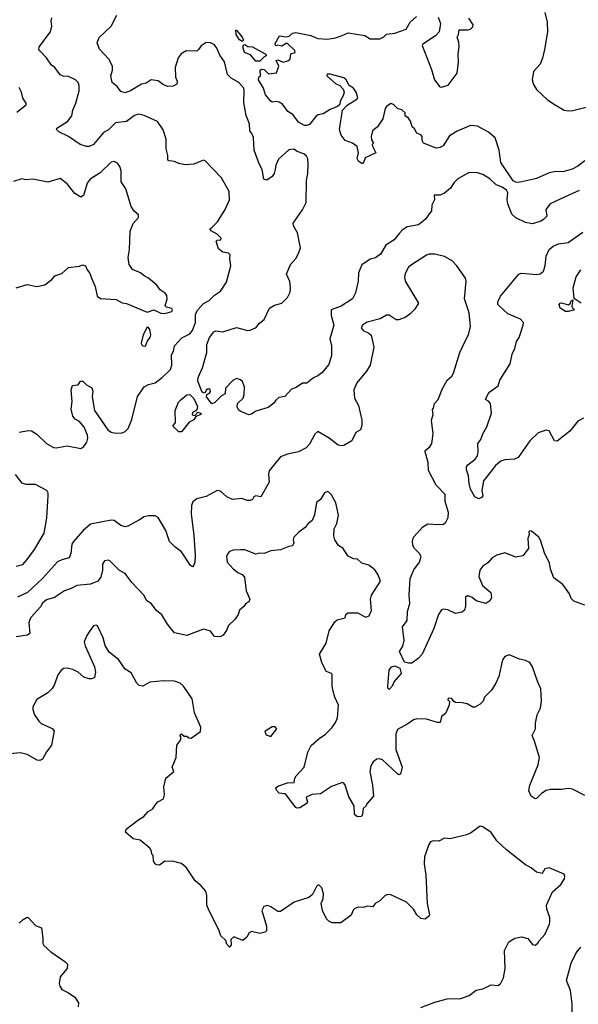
# Model space of a CAD drawing. Extents: x 2133461 to 2293071, y 753526 to 916327.
# Tile 32 of 256: x 2213380 to 2217438, y 794954 to 802102. Entities that reach past the tile are written whole.
import ezdxf

# ---------------------------------------------------------------- set-up
doc = ezdxf.new("R2010")
doc.units = 0

msp = doc.modelspace()

# ---------------------------------------------------------------- linework, layer by layer
at = {"layer": '0CON10XD'}
for points in [[(2217445, 800862.9), (2217342, 800815), (2217232.5, 800765), (2217202.9, 800725), (2217210, 800675), (2217185, 800652), (2217165, 800640), (2217105, 800621.2), (2217055, 800630), (2216983.1, 800663.1), (2216955, 800691.2), (2216925.5, 800765), (2216921.2, 800795), (2216926.9, 800845), (2216916.4, 800865), (2216885, 800886.2), (2216842.2, 800902.2), (2216795, 800947.5), (2216745, 800977.5), (2216705, 800990), (2216645, 800992.9), (2216563.6, 800946.4), (2216535, 800920), (2216509.8, 800880.2), (2216465, 800842), (2216435, 800828.8), (2216391.7, 800828.3), (2216393.3, 800795), (2216373.2, 800756.8), (2216370.8, 800715), (2216325, 800650.8), (2216276.1, 800613.9), (2216195, 800598.6), (2216158.8, 800575), (2216138.8, 800551.2), (2216100.8, 800505), (2216039.5, 800465), (2216000.2, 800399.8), (2215965, 800373.1), (2215925, 800362.9), (2215865, 800322.5), (2215842.2, 800265), (2215839.5, 800205), (2215819.7, 800120.3), (2215796.9, 800075), (2215715, 800022.9), (2215643.1, 799995), (2215642.7, 799955), (2215661.8, 799885), (2215633.1, 799785), (2215644.4, 799735), (2215644.4, 799665), (2215625, 799599.2), (2215575, 799539.4), (2215545, 799516.9), (2215515, 799502), (2215465.6, 799464.4), (2215435, 799462.9), (2215388.3, 799431.7), (2215355, 799420), (2215305, 799365.8), (2215261.2, 799358.8), (2215240.5, 799339.5), (2215225, 799318), (2215185, 799288), (2215095, 799260), (2215065, 799238.8), (2215045, 799233.3), (2214981.2, 799261.2), (2214970, 799270), (2214960.7, 799290.7), (2214963.3, 799315), (2215003.8, 799355), (2215011.7, 799381.7), (2215013.3, 799435), (2214997.5, 799475), (2214985, 799487.5), (2214955, 799497.5), (2214927.7, 799482.3), (2214873.9, 799426.1), (2214872.5, 799385), (2214845, 799372.5), (2214796.4, 799323.6), (2214775, 799312.5), (2214737.5, 799365), (2214740, 799380), (2214759.3, 799390.7), (2214766.7, 799403.3), (2214762.5, 799415), (2214755, 799422.5), (2214745, 799420), (2214735, 799412.5), (2214725, 799390), (2214705, 799398.8), (2214675, 799477.5), (2214675.7, 799505), (2214707.5, 799575), (2214740.5, 799685), (2214739.2, 799745), (2214757.8, 799795), (2214789.2, 799835), (2214805, 799844.3), (2214855, 799837.1), (2214955, 799866.9), (2215035, 799845.8), (2215055, 799847.5), (2215080.8, 799859.2), (2215095, 799865.6), (2215120.8, 799899.2), (2215155, 799926), (2215195, 800008), (2215231.3, 800028.7), (2215284.6, 800045.4), (2215325.7, 800085), (2215344.3, 800125), (2215347.8, 800155), (2215341.3, 800201.3), (2215318.6, 800255), (2215346, 800325), (2215385, 800368.8), (2215405.7, 800405), (2215418.6, 800445), (2215396.9, 800555), (2215368, 800605), (2215365.9, 800624.1), (2215435, 800720.8), (2215461.4, 800775), (2215463.3, 800935), (2215473.5, 800985), (2215476.6, 801056.6), (2215472.4, 801092.4), (2215462.4, 801112.4), (2215445, 801128.8), (2215395.8, 801145.8), (2215372.3, 801162.3), (2215335, 801156.9), (2215260.2, 801089.8), (2215239.4, 801045), (2215235.7, 801015), (2215228.6, 800985), (2215215, 800964), (2215175, 800938), (2215154.3, 800945), (2215142.2, 801015), (2215120, 801055), (2215083.3, 801155), (2215077.3, 801247.3), (2215067.1, 801275), (2215051.2, 801295), (2215048.6, 801345), (2215025, 801406.7), (2215009.1, 801500.9), (2215011.5, 801585), (2215006.9, 801605), (2214972.9, 801645), (2214915, 801677.5), (2214890, 801705), (2214868.1, 801795), (2214833.8, 801843.8), (2214813.1, 801895), (2214795, 801920), (2214765, 801934.3), (2214735, 801936), (2214697.3, 801912.7), (2214680, 801885), (2214665.9, 801874.1), (2214590, 801875), (2214553.8, 801855), (2214530, 801825), (2214509.4, 801755), (2214512.9, 801685), (2214524, 801655), (2214521.2, 801635), (2214495, 801620), (2214455, 801617.5), (2214425, 801628.6), (2214385, 801658.1), (2214335.5, 801664.5), (2214299.2, 801640.8), (2214265, 801633.1), (2214185, 801585.6), (2214145, 801570), (2214115, 801581.2), (2214087.7, 801617.7), (2214052.5, 801645), (2214043.1, 801695), (2214054.3, 801735), (2214054.3, 801765), (2214028, 801815), (2213959.1, 801889.1), (2213942, 801935), (2213957.6, 801972.4), (2214045.4, 802054.6), (2214084.4, 802135)], [(2217485, 801076.9), (2217435, 801038.6), (2217394, 801016), (2217325, 800996.7), (2217275, 800999.4), (2217225, 800990.4), (2217135, 800949.2), (2217115, 800945.4), (2217005, 800921.3), (2216985, 800921.8), (2216965, 800933.1), (2216875.4, 801065), (2216863.8, 801155), (2216834.5, 801245), (2216785.8, 801285), (2216705, 801328.6), (2216655, 801334), (2216557.7, 801292.3), (2216502.1, 801257.9), (2216455, 801186.2), (2216435, 801174.2), (2216405, 801169.2), (2216314.4, 801205), (2216302.5, 801225), (2216303.8, 801255), (2216295, 801266), (2216265, 801278.8), (2216248.8, 801308.8), (2216230, 801325), (2216220, 801365), (2216205, 801387.5), (2216180, 801405), (2216180, 801425), (2216155, 801446.7), (2216125, 801456.7), (2216095, 801487.5), (2216075, 801493.8), (2216045, 801472), (2216035, 801456.2), (2216018.2, 801381.8), (2215980, 801325), (2215942, 801295), (2215933.9, 801253.9), (2215935, 801230), (2215950, 801205), (2215940, 801195), (2215943, 801183), (2215967.5, 801135), (2215890.7, 801099.3), (2215875, 801057.5), (2215865, 801057.5), (2215842, 801075), (2215830.8, 801095), (2215840, 801135), (2215831.4, 801181.4), (2215796.3, 801206.3), (2215744.5, 801225), (2215715, 801264), (2215703.5, 801305), (2215725.8, 801444.2), (2215758.8, 801481.2), (2215830, 801525), (2215836.2, 801535), (2215824.2, 801575), (2215805, 801604), (2215772.5, 801625), (2215751.2, 801665), (2215735, 801680), (2215635, 801707.1), (2215614.3, 801705.7), (2215611.2, 801695), (2215675, 801639.2), (2215705, 801623.8), (2215728.8, 801598.8), (2215736, 801575), (2215730.5, 801549.5), (2215710, 801515), (2215702.5, 801485), (2215688.3, 801471.7), (2215635, 801450.8), (2215585, 801418.1), (2215548.7, 801411.3), (2215530.9, 801399.1), (2215485, 801340.5), (2215465, 801332.9), (2215450, 801335), (2215405, 801358.6), (2215363.4, 801413.4), (2215328.1, 801435), (2215288.8, 801488.8), (2215265, 801502.5), (2215245, 801507.5), (2215215, 801503.3), (2215205, 801510), (2215165, 801556.7), (2215150.6, 801605), (2215114.2, 801665), (2215117.5, 801685), (2215130, 801695), (2215127.5, 801735), (2215137, 801743), (2215155, 801740), (2215188.3, 801708.3), (2215245, 801717.5), (2215263.3, 801765), (2215243.3, 801806.7), (2215255, 801810), (2215295, 801793.3), (2215327.7, 801802.3), (2215343.6, 801816.4), (2215350, 801855), (2215380, 801865), (2215378.3, 801878.3), (2215325, 801930), (2215315, 801930), (2215285, 801910), (2215255, 801917.5), (2215242.5, 801912.5), (2215235, 801920), (2215235, 801930), (2215267.5, 801985), (2215315, 801977.5), (2215337, 801983), (2215362.5, 802005), (2215385, 802008), (2215495, 801987.1), (2215545, 801965.7), (2215615, 801960), (2215675, 801971.2), (2215721.9, 801988.1), (2215765.6, 802005.6), (2215887.9, 801987.9), (2215925, 801962.9), (2215995, 801964), (2216025, 801978.8), (2216045, 801998), (2216105, 802003.8), (2216187, 802033), (2216217.5, 802085), (2216263.3, 802125)], [(2217193.7, 802155), (2217210.8, 802085), (2217212.9, 802015), (2217193.3, 801885), (2217177.2, 801822.8), (2217159.7, 801780.3), (2217112, 801725), (2217102.5, 801665), (2217112.1, 801632.1), (2217134.5, 801594.5), (2217215, 801521.4), (2217268.8, 801485), (2217335, 801446.2), (2217365, 801440), (2217398.3, 801441.7), (2217495, 801466.7)], [(2213375, 799107.9), (2213445, 799120.6), (2213465, 799118.1), (2213505, 799094.4), (2213574.3, 799025), (2213625, 798996.5), (2213645, 798994.6), (2213725, 799007.9), (2213825, 798990), (2213845, 799003.3), (2213868.8, 799035), (2213875.6, 799064.4), (2213872.5, 799085), (2213847.5, 799145), (2213815.4, 799185.4), (2213782.6, 799202.6), (2213766, 799225), (2213752.9, 799275), (2213760.7, 799329.3), (2213753.3, 799415), (2213763, 799447), (2213805, 799452.5), (2213821.7, 799478.3), (2213838.3, 799478.3), (2213865, 799452.5), (2213905, 799430), (2213911.2, 799405), (2213906, 799365), (2213922.5, 799265), (2214020.6, 799125), (2214045, 799107.8), (2214075, 799101.5), (2214125, 799103.1), (2214147.2, 799112.8), (2214168.1, 799135), (2214195, 799198.8), (2214235, 799366.2), (2214283.3, 799436.7), (2214315, 799454.4), (2214365, 799466.9), (2214415, 799504.4), (2214475, 799563.1), (2214484.1, 799595), (2214481.7, 799668.3), (2214496.7, 799695), (2214504.5, 799735), (2214557.6, 799792.4), (2214615, 799822.2), (2214634.7, 799845.3), (2214656.1, 799905), (2214656.7, 799965), (2214674.4, 799995), (2214715, 800041.4), (2214755.8, 800064.2), (2214795, 800101.2), (2214839.5, 800130.5), (2214883.4, 800196.6), (2214914.2, 800315), (2214906.7, 800365), (2214910, 800395), (2214897, 800407), (2214855, 800413.3), (2214825, 800437.5), (2214807.5, 800495), (2214815, 800502.5), (2214840, 800505), (2214842.5, 800515), (2214815, 800546), (2214770, 800570), (2214760, 800585), (2214775, 800592.5), (2214818, 800635), (2214872, 800725), (2214902.9, 800795), (2214901.4, 800855), (2214845.8, 800955), (2214728.3, 801078.3), (2214715, 801082.5), (2214646.1, 801053.9), (2214585, 801047.5), (2214535, 801058.8), (2214505, 801073.8), (2214465, 801076.7), (2214455, 801083.3), (2214456, 801115), (2214444.4, 801165), (2214444.4, 801234.4), (2214422.4, 801302.4), (2214382, 801362), (2214285, 801407.5), (2214245.4, 801415.4), (2214215, 801407.3), (2214155, 801363.6), (2214076.1, 801353.9), (2214025, 801302.2), (2213987.9, 801282.1), (2213915, 801196.7), (2213885, 801182.3), (2213865, 801181.5), (2213820, 801195), (2213735, 801253.3), (2213665, 801287.1), (2213647.5, 801305), (2213649.2, 801315), (2213726.7, 801363.3), (2213759.4, 801405), (2213765.6, 801445), (2213788.9, 801495), (2213811.8, 801585), (2213812.2, 801625), (2213805.4, 801645.4), (2213785.4, 801665.4), (2213735, 801688.6), (2213695, 801693.1), (2213675, 801702.5), (2213635, 801754), (2213612, 801772), (2213574.4, 801825), (2213525.7, 801875), (2213519.2, 801885), (2213521.4, 801905), (2213604.4, 802015), (2213614.2, 802054.2), (2213608, 802095), (2213613.3, 802115)], [(2216420.7, 802120.7), (2216437.5, 802075), (2216427, 802013), (2216400, 801985), (2216307.5, 801925), (2216303.3, 801915), (2216370.9, 801740.9), (2216392, 801665), (2216431.2, 801615), (2216445, 801611.2), (2216493, 801627), (2216557.3, 801712.7), (2216567.5, 801795), (2216564.3, 801855), (2216571.2, 801905), (2216569.3, 801939.3), (2216557.5, 801975), (2216567.5, 801995), (2216571.7, 802028.3), (2216635, 802027.5), (2216655, 802033.3), (2216670.7, 802049.3), (2216673.3, 802065), (2216643, 802113)], [(2214995, 801943.3), (2214976.7, 801955), (2214953.3, 801995), (2214950, 802025), (2214955, 802026.7), (2214995.8, 801975), (2215006, 801954), (2214995, 801943.3)], [(2215125, 801800), (2215095, 801802), (2215057.5, 801847.5), (2215013.3, 801865), (2215000, 801905), (2215005, 801917.5), (2215015, 801922.5), (2215037.5, 801907.5), (2215070, 801905), (2215162.5, 801855), (2215172.5, 801845), (2215170, 801840), (2215155, 801832.5), (2215125, 801800)], [(2213360.3, 801429.7), (2213427.5, 801485), (2213427.5, 801495), (2213401.9, 801531.9), (2213392.5, 801575), (2213375, 801610)], [(2213355, 800156.7), (2213435, 800178.8), (2213505, 800166.2), (2213562.3, 800177.7), (2213614.3, 800215.7), (2213635, 800243.8), (2213685, 800258.8), (2213735, 800302), (2213815, 800313.3), (2213835, 800323.3), (2213858.8, 800315), (2213870, 800285), (2213888, 800265), (2213908.5, 800208.5), (2213928.6, 800165), (2213942.5, 800095), (2213968, 800078), (2214080.8, 800070.8), (2214125, 800046.7), (2214155, 800042), (2214305, 799980), (2214354.1, 799995.9), (2214405, 799972), (2214435, 799970), (2214485, 799984.3), (2214490, 799995), (2214485, 800006), (2214446, 800016), (2214436.7, 800025), (2214452.2, 800075), (2214448.7, 800098.7), (2214436.7, 800116.7), (2214400.3, 800140.3), (2214375.7, 800175.7), (2214316.6, 800226.6), (2214285, 800242), (2214256.7, 800265), (2214198.7, 800288.7), (2214175.6, 800325.6), (2214168.9, 800375), (2214178.2, 800435), (2214182.6, 800567.4), (2214205, 800623.3), (2214242.5, 800665), (2214242.5, 800685), (2214212.1, 800712.1), (2214190, 800745), (2214150.4, 800875), (2214116.7, 800925), (2214116.9, 801005), (2214106.8, 801036.8), (2214089.7, 801059.7), (2214065, 801073.8), (2214043.2, 801066.8), (2213965, 800991.1), (2213892, 800945), (2213870.8, 800915), (2213843.6, 800826.4), (2213825, 800813.3), (2213780.5, 800840.5), (2213725, 800910), (2213675, 800948.8), (2213585, 800922), (2213475, 800944), (2213425, 800940), (2213395, 800946.2), (2213335, 800926.7)], [(2217475, 799210), (2217435, 799186.7), (2217376.2, 799115), (2217285, 799041.9), (2217264.2, 799045), (2217225, 799117.1), (2217205, 799121.1), (2217147.3, 799102.7), (2217084.5, 799045), (2217000.8, 798925), (2216975, 798911.8), (2216905, 798907.3), (2216875, 798896.2), (2216835.6, 798865), (2216804.4, 798825), (2216749.2, 798755), (2216738, 798685), (2216743.3, 798645), (2216735, 798633.3), (2216715, 798623.3), (2216685, 798638), (2216655, 798694), (2216644.2, 798735), (2216641.2, 798791.2), (2216625.6, 798835), (2216624.5, 798855), (2216635, 798870.8), (2216689.2, 798910.8), (2216705.5, 798935), (2216711.5, 798965), (2216708.8, 799025), (2216730.8, 799055), (2216744.3, 799095), (2216773.6, 799146.4), (2216807.1, 799245), (2216798.8, 799315), (2216785, 799333.3), (2216762.5, 799345), (2216788, 799395), (2216855, 799443.8), (2216868.1, 799485), (2216942.5, 799605), (2216957.1, 799675), (2216976.9, 799715), (2216988.6, 799765), (2217009.4, 799795), (2217037.5, 799885), (2217039.2, 799905), (2217018.6, 799928.6), (2216925, 799965.6), (2216862, 800025), (2216854.2, 800035), (2216852.9, 800055), (2216872.5, 800095), (2217005, 800254.3), (2217025, 800261.4), (2217137.3, 800252.7), (2217161.7, 800258.3), (2217184.2, 800275.8), (2217196.9, 800315), (2217203.4, 800386.6), (2217226.2, 800435), (2217255, 800458.8), (2217295, 800476), (2217365, 800484.3), (2217469.6, 800560.4)], [(2217485, 797852.5), (2217405, 797880), (2217385, 797900), (2217373.3, 797935), (2217325, 798002.5), (2217260.6, 798050.6), (2217235, 798112.5), (2217228.3, 798158.3), (2217195, 798223.3), (2217163.6, 798323.6), (2217150, 798345), (2217098.3, 798388.3), (2217085, 798392.5), (2217077.5, 798385), (2217080, 798365), (2217070, 798335), (2217076.1, 798263.9), (2217035, 798210), (2216985, 798200), (2216905, 798230.8), (2216846.1, 798213.9), (2216812, 798195), (2216781.1, 798158.9), (2216745, 798134.3), (2216721.4, 798105), (2216715, 798060), (2216742.5, 797995), (2216802.5, 797945), (2216806.7, 797905), (2216795.9, 797884.1), (2216765, 797863.3), (2216695, 797883.3), (2216667.3, 797907.3), (2216645, 797916.2), (2216625, 797917.5), (2216618.3, 797911.7), (2216618.8, 797845), (2216610, 797815), (2216595, 797800), (2216545, 797791.2), (2216489.1, 797819.1), (2216455, 797823.8), (2216443, 797817), (2216422.9, 797785), (2216387.8, 797682.2), (2216302.5, 797495), (2216275, 797464.2), (2216228.6, 797431.4), (2216205, 797429.6), (2216175, 797437.8), (2216138.1, 797515), (2216162, 797555), (2216174, 797595), (2216160, 797695), (2216195, 797740), (2216197.5, 797805), (2216213.6, 797865), (2216210, 797925), (2216217.1, 798045), (2216242.2, 798107.8), (2216285, 798163.3), (2216295.7, 798205), (2216285, 798226.2), (2216245.9, 798265.9), (2216236.7, 798286.7), (2216233.6, 798315), (2216241.8, 798345), (2216308.9, 798421.1), (2216345, 798441.9), (2216425, 798436.7), (2216459.3, 798440.7), (2216475, 798453.8), (2216492, 798488), (2216495.5, 798525), (2216470.5, 798605), (2216470.8, 798655), (2216405, 798723.3), (2216350.5, 798830.5), (2216347.6, 798887.6), (2216324.2, 798965), (2216326.2, 798975), (2216359.4, 799000.6), (2216372.9, 799025), (2216384.4, 799095), (2216371.4, 799195), (2216382.5, 799235), (2216378.3, 799271.7), (2216387, 799283), (2216394, 799315), (2216418.8, 799345), (2216450.5, 799425), (2216485.9, 799484.1), (2216519.4, 799515), (2216531.9, 799535), (2216577.8, 799685), (2216615, 799768.8), (2216639.2, 799815), (2216654.2, 799875.8), (2216646.2, 799975), (2216611.1, 800075), (2216622, 800205), (2216618, 800225), (2216555.8, 800315.8), (2216520.5, 800350.5), (2216465, 800384), (2216395, 800400.8), (2216355, 800400), (2216335, 800392.2), (2216225, 800322.9), (2216204.3, 800305), (2216180.3, 800259.7), (2216174.2, 800235), (2216180, 800205), (2216276.2, 800045), (2216250.5, 799999.5), (2216215, 799963.3), (2216179.5, 799940.5), (2216135, 799923.8), (2216114.2, 799924.2), (2216065, 799957.5), (2216045, 799958.1), (2215999.5, 799930.5), (2215905, 799905.5), (2215872.4, 799887.6), (2215861.2, 799865), (2215873.8, 799845), (2215916.4, 799826.4), (2215932.7, 799812.7), (2215952, 799725), (2215925.8, 799595), (2215899.3, 799550.7), (2215828, 799465), (2215808, 799415), (2215812.9, 799355), (2215840.3, 799300.3), (2215864.3, 799195), (2215864.2, 799155), (2215856, 799125), (2215821.2, 799105), (2215792.5, 799045), (2215735, 799012), (2215715, 799008.1), (2215694.5, 799014.5), (2215629.2, 799065), (2215545, 799113.3), (2215525, 799093.3), (2215485, 799020), (2215460, 798995), (2215404.1, 798965.9), (2215325, 798948.6), (2215275, 798929.2), (2215193, 798827), (2215188, 798805), (2215191.4, 798745), (2215130.8, 798639.2), (2215094.3, 798645.7), (2215081.9, 798638.1), (2215071.2, 798618.8), (2215055, 798610.8), (2215031.7, 798611.7), (2214993.6, 798626.4), (2214925, 798618.8), (2214885, 798638), (2214838.3, 798678.3), (2214815, 798683.8), (2214735, 798641.4), (2214665.7, 798624.3), (2214637, 798603), (2214627.1, 798575), (2214626.4, 798513.6), (2214645, 798360), (2214654, 798215), (2214651.2, 798165), (2214645, 798142.5), (2214635, 798131.2), (2214619.5, 798139.5), (2214555, 798238.6), (2214506, 798275), (2214468, 798315), (2214442.1, 798395), (2214385, 798489.4), (2214365, 798500), (2214315, 798501.2), (2214285, 798492.7), (2214249.3, 798470.7), (2214165, 798425.7), (2214145, 798421.4), (2214115, 798430.8), (2214065, 798465.6), (2214045, 798470), (2213895, 798440.6), (2213841.9, 798395), (2213770.5, 798315), (2213759.5, 798295), (2213752.5, 798227.5), (2213738.8, 798195), (2213685, 798181.1), (2213654.1, 798165.9), (2213544.8, 798045.2), (2213437.3, 797945), (2213365, 797910)], [(2217457.5, 800045), (2217407.5, 800077.5), (2217401.5, 800155), (2217422.7, 800235), (2217455, 800286.2)], [(2217365, 799983.8), (2217344.1, 799984.1), (2217305, 800008.8), (2217298.6, 800035), (2217305, 800044), (2217315, 800045.6), (2217367, 800033), (2217378.3, 800041.7), (2217385, 800060), (2217397.5, 800067.5), (2217390, 800025), (2217393, 800013), (2217410, 799995), (2217365, 799983.8)], [(2214295, 799732.5), (2214309.3, 799770.7), (2214328, 799795), (2214332.5, 799815), (2214325, 799852.5), (2214315, 799866.7), (2214305, 799870), (2214276, 799815), (2214263.3, 799755), (2214263.9, 799743.9), (2214273.9, 799733.9), (2214295, 799732.5)], [(2214555, 799110), (2214535, 799110), (2214492.5, 799152.5), (2214511.7, 799178.3), (2214508.8, 799265), (2214534.3, 799325), (2214552, 799345), (2214595, 799378.6), (2214615, 799380.6), (2214645, 799352.5), (2214670.8, 799295), (2214667, 799273), (2214658.3, 799261.7), (2214635, 799250), (2214633, 799233), (2214651.7, 799228.3), (2214675, 799252.5), (2214695, 799246.7), (2214696.2, 799235), (2214658.3, 799221.7), (2214645, 799197.5), (2214610.5, 799179.5), (2214555, 799110)], [(2213354.6, 798135.4), (2213402.1, 798147.9), (2213435, 798184), (2213487.1, 798255), (2213558, 798375), (2213576.8, 798485), (2213586.7, 798645), (2213585.6, 798665.6), (2213576, 798685), (2213495, 798728.2), (2213427.8, 798727.8), (2213398.2, 798738.2), (2213350.6, 798800.6)], [(2217485, 796470.6), (2217395.5, 796515.5), (2217365, 796520.8), (2217315, 796513.6), (2217235, 796514.4), (2217205, 796507.1), (2217171.2, 796485), (2217135, 796448.8), (2217125, 796446.2), (2217094.2, 796465), (2217079.4, 796505), (2217085.9, 796545.9), (2217147.4, 796692.6), (2217155.8, 796745), (2217120.8, 796865), (2217103.8, 796905), (2217128, 796955), (2217126.7, 796995), (2217140, 797055), (2217163.8, 797105), (2217171.2, 797155), (2217166.2, 797245), (2217142.7, 797292.7), (2217104, 797405), (2217085.9, 797435.9), (2217055, 797450), (2217009.5, 797459.5), (2216935, 797491.2), (2216905, 797480), (2216886.7, 797455), (2216860, 797335), (2216838, 797285), (2216806.4, 797233.6), (2216756.2, 797185), (2216745.8, 797155), (2216725, 797133.3), (2216685, 797111.2), (2216671.7, 797111.7), (2216630, 797135), (2216595, 797143.8), (2216546.1, 797146.1), (2216533.6, 797153.6), (2216520, 797175), (2216493, 797177), (2216490, 797165), (2216501.7, 797151.7), (2216500, 797125), (2216472.5, 797065), (2216445, 797042.5), (2216435, 797000), (2216415, 797000), (2216335, 797023.8), (2216265, 797026.2), (2216241.7, 797018.3), (2216199.7, 796990.3), (2216125, 796950), (2216111.4, 796918.6), (2216112.7, 796805), (2216158.6, 796675), (2216146.1, 796623.9), (2216135, 796620), (2216125, 796626.7), (2216015, 796728.6), (2215995, 796735.6), (2215975, 796734.3), (2215947.5, 796715), (2215930, 796685), (2215923.1, 796645), (2215942.9, 796545), (2215950, 796465), (2215901.2, 796408.8), (2215895.8, 796394.2), (2215874.2, 796375.8), (2215870.8, 796335), (2215862.3, 796317.7), (2215835, 796314.2), (2215811.7, 796331.7), (2215810, 796395), (2215770.2, 796460.2), (2215744.2, 796544.2), (2215735, 796560), (2215725, 796563.8), (2215645, 796534.3), (2215565, 796482.5), (2215505, 796478), (2215465, 796460), (2215460, 796455), (2215471.2, 796425), (2215467.5, 796415), (2215415, 796381.1), (2215395, 796377.5), (2215385, 796382.9), (2215315, 796474.4), (2215305, 796481.9), (2215265, 796487.1), (2215245, 796508.6), (2215241.1, 796525), (2215255, 796538.3), (2215325, 796561.2), (2215373.1, 796565), (2215377.9, 796595), (2215387.4, 796612.6), (2215446.7, 796675), (2215473.1, 796785), (2215497.4, 796832.6), (2215555, 796884.2), (2215601.2, 796915), (2215648, 796962), (2215675, 797001.2), (2215688.1, 797035), (2215696.9, 797125), (2215668.8, 797185), (2215657.3, 797227.3), (2215650, 797265), (2215650.8, 797345), (2215645.5, 797355.5), (2215609.5, 797369.5), (2215600.3, 797380.3), (2215575.9, 797435.9), (2215558.8, 797495), (2215605, 797576.7), (2215627.1, 797665), (2215670.3, 797729.7), (2215685, 797746), (2215745, 797760), (2215750, 797785), (2215763.9, 797796.1), (2215835, 797796), (2215895, 797764.4), (2215917.5, 797775), (2215935.9, 797814.1), (2215928.8, 797895), (2215936.2, 797925), (2216000, 798025), (2215985, 798072.5), (2215959.5, 798109.5), (2215915, 798142.5), (2215865, 798157.5), (2215835, 798186.7), (2215805, 798187.5), (2215765, 798207.5), (2215727.5, 798265), (2215696.1, 798286.1), (2215670, 798325), (2215662.5, 798355), (2215664, 798405), (2215684, 798445), (2215696.7, 798505), (2215676.2, 798595), (2215645, 798653.3), (2215625, 798673.3), (2215615, 798676.2), (2215595, 798666.7), (2215565, 798620), (2215535, 798597.5), (2215521.2, 798508.8), (2215504.2, 798465.8), (2215475, 798443.8), (2215454.3, 798415.7), (2215407.3, 798382.7), (2215372.5, 798345), (2215367.5, 798325), (2215372.5, 798305), (2215362.5, 798282.5), (2215335, 798278), (2215275, 798252.5), (2215205, 798246.2), (2215155, 798228), (2215125, 798228.8), (2215095, 798221.2), (2215015, 798253.1), (2214985, 798254.4), (2214929.5, 798250.5), (2214905, 798241.2), (2214892.1, 798227.9), (2214882.5, 798205), (2214886.2, 798165), (2214930, 798115), (2214965, 798088), (2214995, 798074), (2215012, 798055), (2215024.3, 797955), (2215052, 797895), (2215044, 797876), (2215023.3, 797865), (2215007.7, 797842.3), (2214976.7, 797815), (2214966.7, 797785), (2214945, 797750), (2214897.5, 797705), (2214882.9, 797667.1), (2214858.8, 797635), (2214835, 797621.2), (2214795, 797623.8), (2214765, 797663.3), (2214715, 797678), (2214595, 797630.8), (2214505, 797651.2), (2214453.3, 797715), (2214412.3, 797782.3), (2214374.1, 797814.1), (2214335, 797863.3), (2214304.3, 797884.3), (2214282, 797925)], [(2214282, 797925), (2214195, 798016.2), (2214145, 798082.5), (2214105, 798103.8), (2214035, 798172.5), (2214022.3, 798177.7), (2213996, 798174), (2213980.9, 798149.1), (2213981.1, 798105), (2213969.6, 798055), (2213948.6, 798025), (2213895, 798004.5), (2213794.6, 797995.4), (2213755, 797971.9), (2213705, 797957.1), (2213631.9, 797908.1), (2213575, 797890), (2213545, 797867.5), (2213530.3, 797839.7), (2213462.5, 797765), (2213453.4, 797746.6), (2213447.1, 797722.9), (2213453.8, 797645), (2213437.5, 797635), (2213355, 797621.4)], [(2216295, 794931.1), (2216395, 794969.5), (2216485, 794993.5), (2216585, 794995.8), (2216645, 795018), (2216695, 795056.2), (2216744.1, 795065.9), (2216803.6, 795096.4), (2216855, 795091.2), (2216875, 795108.8), (2216895, 795147.5), (2216905.6, 795215), (2216902.5, 795345), (2216932.4, 795407.6), (2216976.7, 795435), (2217025, 795444.3), (2217071.2, 795431.2), (2217105, 795387.5), (2217125, 795383.3), (2217145, 795397.5), (2217154.2, 795415.8), (2217195, 795460), (2217228, 795535), (2217231.2, 795555), (2217230, 795585), (2217208.8, 795645), (2217206.7, 795675), (2217249.5, 795770.5), (2217310, 795825), (2217336.7, 795865), (2217340, 795885), (2217335, 795900), (2217225, 795946.2), (2217195, 795937.5), (2217175, 795903.3), (2217133.4, 795913.4), (2217095, 795946.2), (2217055, 795966.2), (2216915, 796076.2), (2216845, 796141.2), (2216805, 796201.2), (2216745, 796243.8), (2216725, 796246.7), (2216655, 796196.7), (2216625, 796183.8), (2216506.4, 796156.4), (2216465, 796161.2), (2216425, 796138.8), (2216385, 796140.6), (2216365, 796133.1), (2216351.5, 796115), (2216320, 796025), (2216318.8, 795975), (2216330.6, 795890.6), (2216340, 795685), (2216356, 795605), (2216352.5, 795595), (2216325, 795573.3), (2216295, 795577.5), (2216265, 795603.8), (2216240, 795645), (2216190, 795695), (2216075, 795748), (2216055, 795751.4), (2216035, 795743.3), (2215995, 795704.4), (2215963, 795687), (2215945, 795662.5), (2215907, 795667), (2215875, 795657.5), (2215840.7, 795659.3), (2215815, 795650), (2215801.7, 795638.3), (2215787.7, 795602.3), (2215713.6, 795546.4), (2215650, 795545), (2215625, 795556.7), (2215607.5, 795575), (2215578.8, 795635), (2215568.8, 795685), (2215585, 795720), (2215585.8, 795755.8), (2215575, 795800), (2215555, 795820), (2215545, 795820), (2215535, 795810), (2215507.5, 795752.5), (2215480.5, 795729.5), (2215374.1, 795695.9), (2215275, 795627.5), (2215255, 795627.5), (2215205, 795662.5), (2215180.7, 795670.7), (2215152.5, 795665), (2215140, 795635), (2215171.7, 795521.7), (2215171.7, 795488.3), (2215163, 795477), (2215125, 795467.5), (2215065, 795482.5), (2215047, 795473), (2215029.3, 795440.7), (2215001.7, 795418.3), (2214935, 795443.3), (2214913.3, 795425), (2214916.7, 795385), (2214905, 795370), (2214885, 795390), (2214878.3, 795418.3), (2214841.7, 795451.7), (2214826, 795495), (2214758.3, 795628.3), (2214740, 795675), (2214740, 795745), (2214732.5, 795775), (2214697.5, 795815), (2214655, 795850), (2214592.5, 795945), (2214555, 795976.7), (2214500.7, 795990.7), (2214435, 795992.5), (2214395, 795964), (2214375, 795966.2), (2214362.5, 795975), (2214352.5, 795995), (2214350, 796035), (2214340, 796045), (2214337.5, 796065), (2214325, 796087.5), (2214255.8, 796145.8), (2214205, 796156.2), (2214147.5, 796205), (2214152.5, 796225), (2214245, 796296.7), (2214282.3, 796317.7), (2214312.5, 796355), (2214345.9, 796374.1), (2214362, 796398), (2214382.5, 796425), (2214423.6, 796446.4), (2214431.2, 796475), (2214426.1, 796533.9), (2214441.2, 796595), (2214500, 796645), (2214487.5, 796675), (2214517.5, 796745), (2214522.5, 796835), (2214550, 796875), (2214550, 796895), (2214543, 796907), (2214555, 796917.5), (2214575, 796900), (2214595, 796900), (2214608.3, 796888.3), (2214625, 796887.5), (2214692.5, 796935), (2214696.7, 796965), (2214650.3, 797070.3), (2214632.5, 797172.5), (2214570, 797265), (2214545.7, 797285.7), (2214505, 797300.8), (2214427.7, 797302.3), (2214325, 797293.8), (2214275, 797264.3), (2214247.7, 797267.7), (2214231.2, 797285), (2214189.5, 797359.5), (2214145, 797387.5), (2214097.7, 797457.7), (2214029.5, 797509.5), (2213999.7, 797559.7), (2213985.5, 797615.5), (2213945, 797702.5), (2213935, 797707.5), (2213915, 797702.5), (2213885, 797657.5), (2213867.3, 797632.7), (2213848.8, 797585), (2213855, 797557.5), (2213924, 797405), (2213931.2, 797365), (2213923, 797327), (2213905, 797317.5), (2213885, 797316.7), (2213845, 797330), (2213804.4, 797364.4), (2213765.4, 797385.4), (2213725, 797395.7), (2213698.3, 797391.7), (2213678, 797375), (2213657.5, 797345), (2213632, 797275), (2213615, 797246.7), (2213584.3, 797215.7), (2213505, 797166.2), (2213476.2, 797115), (2213476, 797095), (2213488, 797055), (2213519.7, 797009.7), (2213535, 796994), (2213616.1, 796956.1), (2213629.3, 796939.3), (2213610, 796835), (2213575, 796787.5), (2213545.9, 796734.1), (2213525, 796723.3), (2213506.1, 796726.1), (2213435, 796768.6), (2213385, 796780.6), (2213305, 796772.5)], [(2216065, 797240), (2216055, 797250), (2216053.3, 797265), (2216065, 797380), (2216080, 797405), (2216105, 797410.8), (2216142, 797395), (2216150.8, 797355), (2216101.1, 797298.9), (2216085, 797263.3), (2216065, 797240)], [(2215205, 796897.5), (2215247.5, 796955), (2215235, 796967.5), (2215215, 796967.5), (2215160, 796935), (2215170.7, 796910.7), (2215205, 796897.5)], [(2213375, 795542.5), (2213405, 795570.8), (2213435, 795586), (2213445, 795582), (2213495, 795526.9), (2213538.8, 795508.8), (2213547.3, 795435)], [(2213547.3, 795435), (2213547.8, 795395), (2213555, 795381.4), (2213605, 795334.4), (2213708, 795265), (2213728, 795245), (2213724.2, 795215), (2213675, 795153.8), (2213666.9, 795105), (2213670.8, 795085), (2213685, 795062), (2213735, 795037.1), (2213780.8, 795005), (2213807.5, 794965), (2213805.6, 794935)], [(2217394.3, 794895), (2217392.4, 794957.6), (2217381.1, 795055), (2217353.2, 795126.8), (2217386.5, 795253.5), (2217422.5, 795327.5), (2217455, 795368.8)]]:
    msp.add_lwpolyline(points, dxfattribs=at)

doc.saveas('drawing.dxf')
